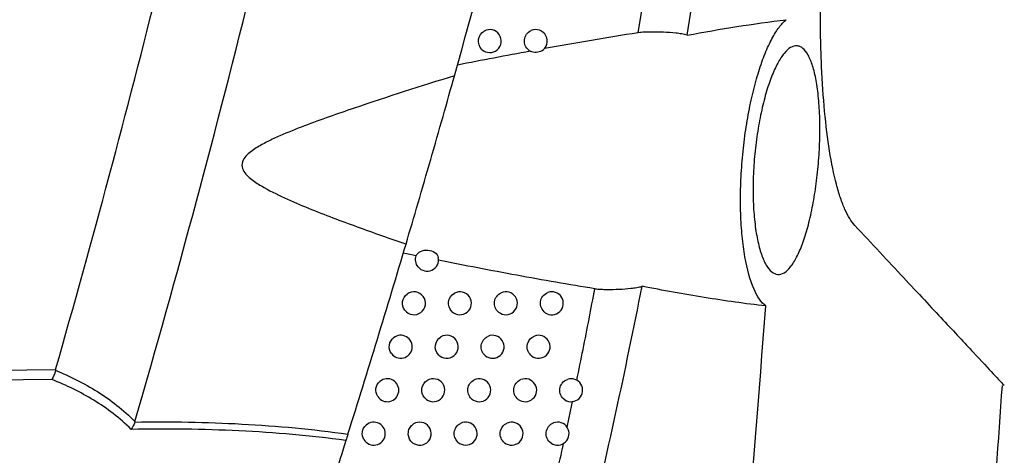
# Model space of a CAD drawing. Header units: millimetres. Extents: x -0.41 to 0.79, y -0.23 to 0.59.
# Tile 6 of 83: x -0.0056 to 0.0372, y 0.0663 to 0.0853. Entities that reach past the tile are written whole.
import ezdxf

# ---------------------------------------------------------------- set-up
doc = ezdxf.new("R2010")
doc.units = ezdxf.units.MM

msp = doc.modelspace()

# ---------------------------------------------------------------- linework, layer by layer
at = {"color": 7, "linetype": 'Continuous', "lineweight": 25}
msp.add_line((0.0212782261, 0.0846804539), (0.0214476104, 0.0857407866), dxfattribs=at)
for centre, radius, start, end in [((0.0148226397, 0.0843195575), 0.0005000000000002, 226.5325422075, 118.7276885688), ((0.0168226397, 0.0843195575), 0.0005000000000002, 300.955768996, 113.5598033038), ((0.0168226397, 0.0843195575), 0.0005000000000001, 232.5664028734, 244.0008011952), ((0.0120912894, 0.0747971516), 0.0005000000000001, 218.7272985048, 11.588275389), ((0.0115224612, 0.0728992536), 0.0005, 216.8958107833, 126.5641329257), ((0.0135224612, 0.0728992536), 0.0005000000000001, 225.1267278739, 119.026220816), ((0.0155224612, 0.0728992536), 0.0005, 230.8446996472, 114.1482409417), ((0.0175224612, 0.0728992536), 0.0005, 235.1752176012, 110.7534371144), ((0.010946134, 0.0710036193), 0.0005, 214.9466154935, 128.237368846), ((0.012946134, 0.0710036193), 0.0005, 223.694916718, 120.1453627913), ((0.014946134, 0.0710036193), 0.0005000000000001, 229.6842153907, 114.9708399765), ((0.016946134, 0.0710036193), 0.0005, 234.1840021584, 111.3882228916), ((0.010362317, 0.0691102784), 0.0005000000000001, 212.8620202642, 130.0543198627), ((0.012362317, 0.0691102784), 0.0005, 222.1950628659, 121.338211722), ((0.014362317, 0.0691102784), 0.0005, 228.4800165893, 115.8411216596), ((0.016362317, 0.0691102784), 0.0005000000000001, 233.1610770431, 112.0574962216), ((0.018362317, 0.0691102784), 0.0005, 236.8638575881, 109.327848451), ((0.0097710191, 0.0672192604), 0.0005000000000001, 210.6192986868, 132.0383223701), ((0.0117710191, 0.0672192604), 0.0005000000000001, 220.6203372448, 122.6120219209), ((0.0137710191, 0.0672192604), 0.0005, 227.2289256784, 116.7625939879), ((0.0157710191, 0.0672192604), 0.0005, 232.1046300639, 112.7633456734), ((0.0177710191, 0.0672192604), 0.0005, 235.9382217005, 109.8866948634)]:
    msp.add_arc(centre, radius, start, end, dxfattribs=at)
for points, knots in [([(-0.0006207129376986, 0.0677478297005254), (0.0012242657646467, 0.0741266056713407), (0.0029428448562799, 0.0805423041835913), (0.0061217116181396, 0.0934285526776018), (0.00758294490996, 0.0999006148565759), (0.0102481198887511, 0.1129028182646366), (0.0114525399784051, 0.1194356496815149), (0.0136008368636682, 0.1325334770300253), (0.0145450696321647, 0.1391009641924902), (0.0161720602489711, 0.1522733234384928), (0.0168563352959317, 0.1588819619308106), (0.0179616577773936, 0.1721017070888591), (0.018382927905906, 0.178715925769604), (0.0192534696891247, 0.1985715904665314), (0.0193127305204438, 0.2118259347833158), (0.0188380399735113, 0.2250979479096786)], [0, 0, 0, 0, 0.125, 0.125, 0.25, 0.25, 0.375, 0.375, 0.5, 0.5, 0.625, 0.625, 0.75, 0.75, 1, 1, 1, 1]), ([(-0.0040772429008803, 0.0700115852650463), (-0.0008644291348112, 0.0812320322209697), (0.0019524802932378, 0.0925658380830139), (0.0073423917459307, 0.1180629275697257), (0.0097057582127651, 0.1322704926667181), (0.0131893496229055, 0.1608372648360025), (0.0143095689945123, 0.175196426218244), (0.0151832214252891, 0.2006079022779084), (0.0151943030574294, 0.2116513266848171), (0.0148373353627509, 0.222682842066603)], [2.862715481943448, 2.862715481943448, 2.862715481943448, 2.862715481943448, 2.933266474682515, 2.933266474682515, 3.02024621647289, 3.02024621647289, 3.10722595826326, 3.10722595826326, 3.173944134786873, 3.173944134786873, 3.173944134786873, 3.173944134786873]), ([(0.0307078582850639, 0.0762917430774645), (0.0305560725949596, 0.0764545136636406), (0.03041295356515, 0.0766857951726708), (0.0302120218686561, 0.0771344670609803), (0.0301473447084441, 0.0773010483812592), (0.0300228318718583, 0.0776689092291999), (0.0299628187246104, 0.077871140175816), (0.0297941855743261, 0.07851615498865), (0.0296955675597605, 0.0790002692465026), (0.0295247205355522, 0.0800678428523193), (0.0294524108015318, 0.080655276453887), (0.0293376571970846, 0.0818825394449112), (0.0292943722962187, 0.0825264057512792), (0.0292487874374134, 0.0835328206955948), (0.029236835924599, 0.0838757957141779), (0.0292194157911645, 0.084564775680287), (0.0292138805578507, 0.0849119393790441), (0.0292009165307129, 0.0866600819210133), (0.029236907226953, 0.0880973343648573), (0.0293116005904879, 0.0895669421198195)], [0, 0, 0, 0, 0.1250000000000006, 0.1250000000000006, 0.1875000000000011, 0.1875000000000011, 0.2500000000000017, 0.2500000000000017, 0.3750000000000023, 0.3750000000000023, 0.500000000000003, 0.500000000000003, 0.6250000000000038, 0.6250000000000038, 0.6875000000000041, 0.6875000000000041, 0.7500000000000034, 0.7500000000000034, 1, 1, 1, 1]), ([(0.0234128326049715, 0.0845741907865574), (0.0241373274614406, 0.0847120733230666), (0.0248589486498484, 0.0848385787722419), (0.0262966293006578, 0.0850658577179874), (0.0270121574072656, 0.0851669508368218), (0.0277261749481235, 0.0852524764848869)], [0, 0, 0, 0, 0.5, 0.5, 1, 1, 1, 1]), ([(0.0268290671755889, 0.0727814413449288), (0.0266372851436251, 0.0729205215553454), (0.0264628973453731, 0.0731711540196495), (0.0261521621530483, 0.0739036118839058), (0.0260242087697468, 0.0743661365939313), (0.0258780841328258, 0.0752067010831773), (0.025838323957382, 0.0755055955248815), (0.0257774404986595, 0.0761333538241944), (0.0257561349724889, 0.0764632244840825), (0.0257330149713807, 0.0771566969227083), (0.0257315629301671, 0.0775106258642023), (0.0257482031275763, 0.0782285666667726), (0.0257663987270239, 0.0785947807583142), (0.0258226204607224, 0.0793322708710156), (0.0258599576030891, 0.0796956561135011), (0.0259520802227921, 0.0804122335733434), (0.026007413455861, 0.0807682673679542), (0.0261333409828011, 0.0814557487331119), (0.0262032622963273, 0.081784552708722), (0.0263561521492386, 0.0824136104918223), (0.0264399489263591, 0.0827163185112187), (0.0266162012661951, 0.0832779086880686), (0.0267084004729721, 0.0835367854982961), (0.0269003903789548, 0.0840121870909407), (0.0270011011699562, 0.0842302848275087), (0.0272049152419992, 0.0846125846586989), (0.0273078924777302, 0.0847772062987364), (0.0275157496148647, 0.0850546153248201), (0.0276211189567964, 0.0851677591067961), (0.0277261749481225, 0.0852524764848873)], [0, 0, 0, 0, 0.1250000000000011, 0.1250000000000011, 0.2500000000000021, 0.2500000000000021, 0.3125000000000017, 0.3125000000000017, 0.3750000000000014, 0.3750000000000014, 0.437500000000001, 0.437500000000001, 0.5000000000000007, 0.5000000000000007, 0.5625000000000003, 0.5625000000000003, 0.6249999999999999, 0.6249999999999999, 0.6874999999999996, 0.6874999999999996, 0.7499999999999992, 0.7499999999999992, 0.8124999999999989, 0.8124999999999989, 0.8749999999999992, 0.8749999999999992, 0.9374999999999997, 0.9374999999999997, 1, 1, 1, 1]), ([(0.0144786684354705, 0.0839566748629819), (0.0143646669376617, 0.0840647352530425), (0.0143078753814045, 0.0842272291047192), (0.0143479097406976, 0.0845389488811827), (0.0144445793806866, 0.0846825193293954), (0.0145823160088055, 0.0847580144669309)], [0, 0, 0, 0, 0.5, 0.5, 1, 1, 1, 1]), ([(0.0165187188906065, 0.083922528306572), (0.0164501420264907, 0.0839750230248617), (0.0163965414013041, 0.0840453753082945), (0.0163304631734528, 0.0842041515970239), (0.0163180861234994, 0.084293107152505), (0.016339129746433, 0.084466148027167), (0.0163722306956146, 0.0845491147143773), (0.0164744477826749, 0.0846876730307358), (0.016543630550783, 0.0847433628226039), (0.0166227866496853, 0.0847778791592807)], [0, 0, 0, 0, 0.25, 0.25, 0.5, 0.5, 0.75, 0.75, 1, 1, 1, 1]), ([(0.0212780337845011, 0.0846804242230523), (0.0206008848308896, 0.0845771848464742), (0.0199226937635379, 0.0844672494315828), (0.0185638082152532, 0.0842370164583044), (0.0178831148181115, 0.0841167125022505), (0.0172009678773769, 0.0839926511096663)], [0, 0, 0, 0, 0.5, 0.5, 1, 1, 1, 1]), ([(0.0234128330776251, 0.084574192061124), (0.0233403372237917, 0.0846002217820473), (0.0232586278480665, 0.0846167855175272), (0.0230911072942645, 0.0846457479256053), (0.0230042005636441, 0.0846572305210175), (0.0227393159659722, 0.0846863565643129), (0.0225603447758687, 0.0846984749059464), (0.0221991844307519, 0.0847139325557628), (0.0220169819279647, 0.0847171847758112), (0.0217403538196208, 0.0847136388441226), (0.0216471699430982, 0.0847110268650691), (0.0214607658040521, 0.0847009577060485), (0.0213681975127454, 0.0846941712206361), (0.0212780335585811, 0.0846804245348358)], [0, 0, 0, 0, 0.1250000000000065, 0.1250000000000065, 0.250000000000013, 0.250000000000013, 0.5000000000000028, 0.5000000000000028, 0.7499999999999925, 0.7499999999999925, 0.8749999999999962, 0.8749999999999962, 1, 1, 1, 1]), ([(0.0291804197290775, 0.0799724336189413), (0.0291700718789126, 0.0796412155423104), (0.0291507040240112, 0.0793105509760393), (0.0290948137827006, 0.0786502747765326), (0.0290577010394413, 0.0783169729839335), (0.0289685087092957, 0.0776748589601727), (0.0289166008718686, 0.0773652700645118), (0.0288277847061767, 0.0769178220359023), (0.0287961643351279, 0.0767708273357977), (0.0287303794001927, 0.0764880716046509), (0.0286961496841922, 0.0763518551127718), (0.0285895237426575, 0.075958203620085), (0.0285130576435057, 0.0757151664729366), (0.0283498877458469, 0.0752715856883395), (0.0282653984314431, 0.0750769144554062), (0.0280906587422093, 0.0747390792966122), (0.0279994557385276, 0.0745948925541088), (0.0278160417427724, 0.0743671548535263), (0.0277240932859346, 0.0742831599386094), (0.0275396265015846, 0.074174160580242), (0.0274463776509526, 0.0741496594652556), (0.0272664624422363, 0.0741632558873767), (0.0271790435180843, 0.0742004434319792), (0.0270095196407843, 0.0743370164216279), (0.0269275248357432, 0.074437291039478), (0.0267763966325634, 0.0746934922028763), (0.0267062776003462, 0.0748499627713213), (0.0265778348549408, 0.0752228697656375), (0.0265207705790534, 0.0754364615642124), (0.0264239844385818, 0.0759068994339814), (0.0263835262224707, 0.0761672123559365), (0.0263215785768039, 0.0767286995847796), (0.0263005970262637, 0.0770237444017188), (0.0262785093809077, 0.0776419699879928), (0.0262776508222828, 0.0779688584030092), (0.0262966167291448, 0.0786237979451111), (0.0263161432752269, 0.078953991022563), (0.0263605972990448, 0.0794533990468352), (0.0263779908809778, 0.0796204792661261), (0.0264170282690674, 0.0799483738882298), (0.0264604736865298, 0.0802719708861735), (0.0265124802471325, 0.0805871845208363), (0.0265687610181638, 0.080898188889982), (0.0265992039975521, 0.0810522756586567), (0.0266951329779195, 0.081499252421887), (0.0267654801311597, 0.0817792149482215), (0.026918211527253, 0.0823044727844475), (0.0270011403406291, 0.0825504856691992), (0.0271721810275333, 0.0829885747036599), (0.0272609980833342, 0.0831834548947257), (0.0274450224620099, 0.0835246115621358), (0.0275390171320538, 0.0836681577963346), (0.0277262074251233, 0.0838962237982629), (0.0278203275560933, 0.0839821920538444), (0.0280081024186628, 0.0840943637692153), (0.0280993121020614, 0.0841192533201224), (0.0282322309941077, 0.0841110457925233), (0.0282758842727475, 0.0841006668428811), (0.0283618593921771, 0.0840641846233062), (0.0284043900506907, 0.0840378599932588), (0.0285275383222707, 0.0839361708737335), (0.0286042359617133, 0.0838384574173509), (0.0287470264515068, 0.0835831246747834), (0.0288137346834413, 0.0834230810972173), (0.0289310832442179, 0.0830520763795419), (0.0289821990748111, 0.0828412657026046), (0.0290692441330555, 0.0823677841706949), (0.0291049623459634, 0.0821040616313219), (0.0291575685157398, 0.0815479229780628), (0.0291750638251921, 0.0812527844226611), (0.0291917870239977, 0.0806266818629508), (0.0291907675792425, 0.0803036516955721), (0.0291804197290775, 0.0799724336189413)], [0, 0, 0, 0, 0.031250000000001, 0.031250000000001, 0.0625000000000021, 0.0625000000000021, 0.0937500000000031, 0.0937500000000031, 0.1093750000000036, 0.1093750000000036, 0.125000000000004, 0.125000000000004, 0.1562500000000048, 0.1562500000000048, 0.1875000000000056, 0.1875000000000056, 0.2187500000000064, 0.2187500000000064, 0.2500000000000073, 0.2500000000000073, 0.2812500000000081, 0.2812500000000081, 0.3125000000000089, 0.3125000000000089, 0.3437500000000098, 0.3437500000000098, 0.3750000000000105, 0.3750000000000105, 0.4062500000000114, 0.4062500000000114, 0.4375000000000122, 0.4375000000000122, 0.468750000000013, 0.468750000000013, 0.5000000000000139, 0.5000000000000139, 0.5312500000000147, 0.5312500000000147, 0.5468750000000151, 0.5468750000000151, 0.5625000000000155, 0.578125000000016, 0.578125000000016, 0.5937500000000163, 0.5937500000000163, 0.6250000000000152, 0.6250000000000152, 0.656250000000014, 0.656250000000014, 0.6875000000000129, 0.6875000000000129, 0.7187500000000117, 0.7187500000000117, 0.7500000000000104, 0.7500000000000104, 0.7812500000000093, 0.7812500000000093, 0.7968750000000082, 0.7968750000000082, 0.812500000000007, 0.812500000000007, 0.8437500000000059, 0.8437500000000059, 0.8750000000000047, 0.8750000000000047, 0.9062500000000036, 0.9062500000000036, 0.9375000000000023, 0.9375000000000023, 0.9687500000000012, 0.9687500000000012, 1, 1, 1, 1]), ([(0.0165848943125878, 0.083879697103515), (0.0160585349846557, 0.0837824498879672), (0.0155312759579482, 0.0836832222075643), (0.014474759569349, 0.0834821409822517), (0.0139455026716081, 0.0833802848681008), (0.0134151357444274, 0.0832778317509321)], [0, 0, 0, 0, 0.5, 0.5, 1, 1, 1, 1]), ([(0.0170798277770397, 0.0838907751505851), (0.0170166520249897, 0.0838528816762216), (0.0169311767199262, 0.0838293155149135), (0.0167570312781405, 0.0838217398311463), (0.0166697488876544, 0.0838378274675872), (0.0166034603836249, 0.0838701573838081)], [0, 0, 0, 0, 0.5, 0.5, 1, 1, 1, 1]), ([(0.0132843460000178, 0.0828089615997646), (0.0118289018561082, 0.0823564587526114), (0.0103717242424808, 0.081892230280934), (0.0081927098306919, 0.0811519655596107), (0.0074676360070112, 0.080898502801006), (0.006390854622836, 0.0804869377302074), (0.0060334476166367, 0.0803444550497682), (0.0055052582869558, 0.0801123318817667), (0.0053304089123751, 0.0800317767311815), (0.0049863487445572, 0.0798596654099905), (0.0048164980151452, 0.0797682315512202), (0.0045727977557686, 0.0796142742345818), (0.0044934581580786, 0.079560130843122), (0.0043414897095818, 0.0794418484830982), (0.0042688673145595, 0.0793779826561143), (0.0041413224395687, 0.0792336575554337), (0.0040857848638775, 0.0791523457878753), (0.0040254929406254, 0.078968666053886), (0.0040259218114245, 0.0788684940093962), (0.0040863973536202, 0.0786839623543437), (0.0041407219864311, 0.0786025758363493), (0.0042645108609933, 0.0784567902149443), (0.004334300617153, 0.0783921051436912), (0.0045550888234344, 0.0782099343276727), (0.0047160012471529, 0.0781054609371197), (0.0052048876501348, 0.0778149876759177), (0.0055454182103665, 0.0776492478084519), (0.0062344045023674, 0.0773333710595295), (0.0065837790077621, 0.0771850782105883), (0.007634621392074, 0.0767557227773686), (0.0083408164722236, 0.0764891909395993), (0.0097560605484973, 0.0759721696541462), (0.0104654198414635, 0.0757225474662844), (0.0111753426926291, 0.0754786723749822)], [0, 0, 0, 0, 0.2500000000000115, 0.2500000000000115, 0.375000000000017, 0.375000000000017, 0.4375000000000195, 0.4375000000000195, 0.4687500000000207, 0.4687500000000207, 0.5000000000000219, 0.5000000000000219, 0.5156250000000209, 0.5156250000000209, 0.53125000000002, 0.53125000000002, 0.546875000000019, 0.546875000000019, 0.5625000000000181, 0.5625000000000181, 0.5781250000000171, 0.5781250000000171, 0.5937500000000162, 0.5937500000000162, 0.6250000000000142, 0.6250000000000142, 0.6875000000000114, 0.6875000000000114, 0.7500000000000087, 0.7500000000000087, 0.8750000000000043, 0.8750000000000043, 1, 1, 1, 1]), ([(0.0111753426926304, 0.0754786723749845), (0.0113466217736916, 0.0760573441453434), (0.011522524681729, 0.0766554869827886), (0.011882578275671, 0.0778888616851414), (0.0120684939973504, 0.0785303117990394), (0.0124311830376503, 0.0797911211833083), (0.0126100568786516, 0.0804176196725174), (0.0129613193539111, 0.0816568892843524), (0.0131273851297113, 0.0822473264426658), (0.0132843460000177, 0.0828089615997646)], [0, 0, 0, 0, 0.25, 0.25, 0.5, 0.5, 0.75, 0.75, 1, 1, 1, 1]), ([(0.0307078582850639, 0.0762917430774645), (0.0314406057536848, 0.0755059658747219), (0.0329081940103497, 0.0739321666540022), (0.0346122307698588, 0.072104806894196), (0.0359331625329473, 0.0706882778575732), (0.036727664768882, 0.0698362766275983), (0.0371473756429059, 0.0693861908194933), (0.0371929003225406, 0.0693373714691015), (0.0372156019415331, 0.069313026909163)], [0, 0, 0, 0, 0.1814745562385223, 0.3634675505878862, 0.5471156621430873, 0.7313523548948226, 0.8660344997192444, 0.9999999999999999, 0.9999999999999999, 0.9999999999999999, 0.9999999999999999]), ([(0.0116215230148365, 0.0749670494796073), (0.0116526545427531, 0.0750435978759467), (0.0117204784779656, 0.0751114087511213), (0.0119046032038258, 0.0752025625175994), (0.0120162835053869, 0.0752233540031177), (0.0122395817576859, 0.0752065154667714), (0.012345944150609, 0.0751693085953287), (0.0125106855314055, 0.0750527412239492), (0.0125648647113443, 0.0749767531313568), (0.0125810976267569, 0.0748975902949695)], [0, 0, 0, 0, 0.25, 0.25, 0.5, 0.5, 0.75, 0.75, 1, 1, 1, 1]), ([(0.0193935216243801, 0.0735337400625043), (0.0182642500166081, 0.0737119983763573), (0.0171334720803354, 0.0739083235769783), (0.0148666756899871, 0.0743255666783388), (0.0137306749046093, 0.0745465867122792), (0.0125907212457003, 0.0747733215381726)], [0, 0, 0, 0, 0.5, 0.5, 1, 1, 1, 1]), ([(0.0095417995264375, 0.0303826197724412), (0.0107961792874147, 0.0339073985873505), (0.0119860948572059, 0.0374558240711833), (0.0142347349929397, 0.0445911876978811), (0.0152936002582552, 0.0481787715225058), (0.017280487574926, 0.0553939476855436), (0.0182083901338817, 0.0590216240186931), (0.0199300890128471, 0.0663055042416), (0.0207246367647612, 0.0699630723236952), (0.0214519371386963, 0.0736366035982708)], [0, 0, 0, 0, 0.25, 0.25, 0.5, 0.5, 0.75, 0.75, 1, 1, 1, 1]), ([(0.0111225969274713, 0.0725990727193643), (0.0110433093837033, 0.0727046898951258), (0.0110092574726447, 0.0728412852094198), (0.0110468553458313, 0.073100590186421), (0.0111185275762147, 0.0732221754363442), (0.0112246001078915, 0.0733008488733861)], [0, 0, 0, 0, 0.5, 0.5, 1, 1, 1, 1]), ([(0.0131696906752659, 0.0725449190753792), (0.0130600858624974, 0.0726540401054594), (0.0130070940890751, 0.0728146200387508), (0.0130493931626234, 0.0731205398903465), (0.0131446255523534, 0.0732614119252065), (0.0132798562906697, 0.0733364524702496)], [0, 0, 0, 0, 0.5, 0.5, 1, 1, 1, 1]), ([(0.0152067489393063, 0.0725115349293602), (0.0150751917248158, 0.0726186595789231), (0.0150063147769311, 0.072794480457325), (0.0150512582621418, 0.0731345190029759), (0.0151631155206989, 0.0732860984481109), (0.0153179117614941, 0.0733554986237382)], [0, 0, 0, 0, 0.5, 0.5, 1, 1, 1, 1]), ([(0.0172369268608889, 0.0724888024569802), (0.0171630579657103, 0.0725401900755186), (0.0171046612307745, 0.0726118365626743), (0.0170321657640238, 0.0727763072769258), (0.0170183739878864, 0.0728699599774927), (0.0170405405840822, 0.073049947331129), (0.0170760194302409, 0.0731364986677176), (0.0171868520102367, 0.0732795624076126), (0.0172611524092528, 0.0733349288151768), (0.0173452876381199, 0.0733668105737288)], [0, 0, 0, 0, 0.25, 0.25, 0.5, 0.5, 0.75, 0.75, 1, 1, 1, 1]), ([(0.0186112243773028, 0.0695438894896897), (0.0187022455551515, 0.0699926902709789), (0.0188830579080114, 0.0708842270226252), (0.0191437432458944, 0.0722142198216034), (0.0193106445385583, 0.0730959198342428), (0.0193935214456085, 0.0735337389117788)], [0, 0, 0, 0, 0.337894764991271, 0.6712234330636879, 1, 1, 1, 1]), ([(0.0193935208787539, 0.07353373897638), (0.0194808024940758, 0.0735199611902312), (0.0195688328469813, 0.0735140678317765), (0.0197451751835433, 0.07350516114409), (0.0198335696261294, 0.0735030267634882), (0.0200991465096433, 0.0735007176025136), (0.0202758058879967, 0.0735046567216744), (0.0206233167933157, 0.073520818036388), (0.0207951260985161, 0.0735330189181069), (0.0210488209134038, 0.0735606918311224), (0.0211330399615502, 0.0735715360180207), (0.0212976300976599, 0.0735985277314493), (0.021378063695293, 0.0736140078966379), (0.0214518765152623, 0.0736366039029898)], [0, 0, 0, 0, 0.1249999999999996, 0.1249999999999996, 0.2499999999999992, 0.2499999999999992, 0.4999999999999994, 0.4999999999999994, 0.7499999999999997, 0.7499999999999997, 0.8749999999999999, 0.8749999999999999, 1, 1, 1, 1]), ([(0.0268290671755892, 0.0727814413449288), (0.0259417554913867, 0.0728784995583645), (0.0250539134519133, 0.0730052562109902), (0.0232616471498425, 0.0732967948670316), (0.0223583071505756, 0.0734595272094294), (0.0214518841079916, 0.0736366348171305)], [0, 0, 0, 0, 0.5, 0.5, 1, 1, 1, 1]), ([(0.0224415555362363, 0.0269686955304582), (0.0233402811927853, 0.0345887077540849), (0.0241540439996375, 0.0422180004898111), (0.0256147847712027, 0.0574900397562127), (0.0262614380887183, 0.065133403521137), (0.026829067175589, 0.0727814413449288)], [0, 0, 0, 0, 0.5, 0.5, 1, 1, 1, 1]), ([(0.0105362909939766, 0.0707172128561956), (0.0104636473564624, 0.0708211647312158), (0.0104334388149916, 0.070951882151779), (0.0104702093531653, 0.0712011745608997), (0.0105370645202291, 0.0713178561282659), (0.0106366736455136, 0.0713963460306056)], [0, 0, 0, 0, 0.5, 0.5, 1, 1, 1, 1]), ([(0.0125846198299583, 0.070658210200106), (0.0124802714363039, 0.0707674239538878), (0.012430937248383, 0.0709244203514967), (0.0124729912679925, 0.0712223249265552), (0.0125644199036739, 0.0713601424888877), (0.0126950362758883, 0.0714359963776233)], [0, 0, 0, 0, 0.5, 0.5, 1, 1, 1, 1]), ([(0.0146226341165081, 0.0706223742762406), (0.0144954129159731, 0.0707303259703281), (0.0144298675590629, 0.0709027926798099), (0.01447491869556, 0.0712373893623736), (0.014583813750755, 0.071386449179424), (0.0147350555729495, 0.0714568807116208)], [0, 0, 0, 0, 0.5, 0.5, 1, 1, 1, 1]), ([(0.0166535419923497, 0.0705981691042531), (0.0165814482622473, 0.070650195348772), (0.0165247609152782, 0.0707216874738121), (0.0164548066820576, 0.0708847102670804), (0.0164417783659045, 0.0709770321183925), (0.0164642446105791, 0.0711548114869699), (0.016499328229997, 0.0712401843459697), (0.0166079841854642, 0.0713814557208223), (0.016681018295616, 0.0714367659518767), (0.0167637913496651, 0.0714691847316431)], [0, 0, 0, 0, 0.25, 0.25, 0.5, 0.5, 0.75, 0.75, 1, 1, 1, 1]), ([(-0.0040846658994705, 0.0699805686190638), (-0.003452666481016, 0.0697228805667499), (-0.002839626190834, 0.069416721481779), (-0.0019641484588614, 0.0688653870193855), (-0.0016808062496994, 0.0686668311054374), (-0.001134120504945, 0.0682349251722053), (-0.0008702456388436, 0.0680010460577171), (-0.0006207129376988, 0.0677478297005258)], [0, 0, 0, 0, 0.4999999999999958, 0.4999999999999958, 0.7499999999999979, 0.7499999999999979, 1, 1, 1, 1]), ([(-0.0007856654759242, 0.0674055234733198), (-0.0010337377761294, 0.0676534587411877), (-0.0012967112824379, 0.0678819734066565), (-0.0018419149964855, 0.0683032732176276), (-0.0021243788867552, 0.0684963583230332), (-0.0029964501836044, 0.069031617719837), (-0.0036077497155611, 0.069328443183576), (-0.0042368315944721, 0.0695780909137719)], [0, 0, 0, 0, 0.2500000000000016, 0.2500000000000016, 0.5000000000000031, 0.5000000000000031, 1, 1, 1, 1]), ([(0.0099423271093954, 0.0688389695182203), (0.009876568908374, 0.0689407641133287), (0.0098502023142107, 0.0690650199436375), (0.0098860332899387, 0.0693038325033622), (0.009947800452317, 0.0694150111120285), (0.0100405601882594, 0.0694929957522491)], [0, 0, 0, 0, 0.5, 0.5, 1, 1, 1, 1]), ([(0.0119918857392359, 0.0687744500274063), (0.0118929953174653, 0.0688835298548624), (0.0118473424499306, 0.0690366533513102), (0.0118890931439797, 0.0693263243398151), (0.0119765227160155, 0.0694607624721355), (0.0121022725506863, 0.0695373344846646)], [0, 0, 0, 0, 0.5, 0.5, 1, 1, 1, 1]), ([(0.0140308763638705, 0.0687359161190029), (0.0139081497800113, 0.0688445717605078), (0.0138460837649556, 0.0690143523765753), (0.0138909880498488, 0.06934166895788), (0.0139968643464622, 0.0694888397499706), (0.0141443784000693, 0.069560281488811)], [0, 0, 0, 0, 0.5, 0.5, 1, 1, 1, 1]), ([(0.0160625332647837, 0.0687101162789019), (0.0159922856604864, 0.0687627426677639), (0.0159373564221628, 0.0688340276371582), (0.0158699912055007, 0.0689955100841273), (0.0158577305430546, 0.0690864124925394), (0.0158804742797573, 0.0692619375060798), (0.0159151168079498, 0.0693460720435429), (0.0160215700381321, 0.069485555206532), (0.0160932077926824, 0.0695407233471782), (0.0161745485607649, 0.0695736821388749)], [0, 0, 0, 0, 0.25, 0.25, 0.5, 0.5, 0.75, 0.75, 1, 1, 1, 1]), ([(0.0180890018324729, 0.0686915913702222), (0.0180119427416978, 0.0687418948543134), (0.0179505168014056, 0.0688139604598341), (0.0178736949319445, 0.0689814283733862), (0.0178587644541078, 0.0690776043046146), (0.0178810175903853, 0.0692618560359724), (0.017917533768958, 0.069350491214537), (0.018033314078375, 0.0694967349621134), (0.0181100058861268, 0.0695516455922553), (0.0181968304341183, 0.0695820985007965)], [0, 0, 0, 0, 0.25, 0.25, 0.5, 0.5, 0.75, 0.75, 1, 1, 1, 1]), ([(0.0334080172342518, 0.0279307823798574), (0.0343563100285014, 0.0368584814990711), (0.0358196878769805, 0.0506354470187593), (0.0367902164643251, 0.0644550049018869), (0.0371318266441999, 0.0693192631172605)], [0, 0, 0, 0, 0.6480163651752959, 1, 1, 1, 1]), ([(0.0181844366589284, 0.0675002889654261), (0.0182239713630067, 0.0676862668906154), (0.0183028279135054, 0.0680572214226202), (0.0183804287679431, 0.0684284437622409), (0.0184191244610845, 0.0686135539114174)], [0, 0, 0, 0, 0.5013496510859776, 1, 1, 1, 1]), ([(-0.0006285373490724, 0.067724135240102), (0.0009258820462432, 0.0677487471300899), (0.0024782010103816, 0.0677228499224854), (0.0055766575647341, 0.0675555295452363), (0.0071171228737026, 0.0674168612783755), (0.008645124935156, 0.0671945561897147)], [0, 0, 0, 0, 0.5, 0.5, 1, 1, 1, 1]), ([(0.0085600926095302, 0.0669248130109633), (0.007018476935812, 0.0671359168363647), (0.0054653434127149, 0.0672650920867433), (0.0023430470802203, 0.0674161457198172), (0.000779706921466, 0.0674353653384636), (-0.0007856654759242, 0.0674055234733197)], [0, 0, 0, 0, 0.5, 0.5, 1, 1, 1, 1]), ([(0.0093407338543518, 0.066964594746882), (0.0092820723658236, 0.067063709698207), (0.0092595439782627, 0.0671809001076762), (0.0092944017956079, 0.0674087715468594), (0.0093506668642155, 0.0675134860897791), (0.0094362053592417, 0.0675906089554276)], [0, 0, 0, 0, 0.5, 0.5, 1, 1, 1, 1]), ([(0.0113914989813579, 0.0668937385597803), (0.011298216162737, 0.0670024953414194), (0.0112562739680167, 0.0671515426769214), (0.0112874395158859, 0.067362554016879), (0.0113130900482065, 0.0674310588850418), (0.0113904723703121, 0.0675510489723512), (0.0114412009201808, 0.0676018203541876), (0.0115015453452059, 0.067640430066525)], [0, 0, 0, 0, 0.4999999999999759, 0.4999999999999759, 0.7499999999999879, 0.7499999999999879, 1, 1, 1, 1]), ([(0.0134314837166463, 0.066852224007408), (0.0133134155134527, 0.0669614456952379), (0.0132548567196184, 0.0671283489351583), (0.0132995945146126, 0.0674482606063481), (0.0134022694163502, 0.0675932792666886), (0.0135458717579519, 0.0676657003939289)], [0, 0, 0, 0, 0.5, 0.5, 1, 1, 1, 1]), ([(0.0154639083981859, 0.0668246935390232), (0.0153955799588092, 0.0668778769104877), (0.015342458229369, 0.0669488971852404), (0.0152777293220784, 0.0671087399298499), (0.0152662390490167, 0.0671981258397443), (0.0152892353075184, 0.0673713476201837), (0.0153233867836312, 0.0674541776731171), (0.0154276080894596, 0.0675918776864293), (0.0154977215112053, 0.0676468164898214), (0.0155775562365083, 0.0676803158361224)], [0, 0, 0, 0, 0.25, 0.25, 0.5, 0.5, 0.75, 0.75, 1, 1, 1, 1]), ([(0.0174909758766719, 0.06680504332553), (0.0174155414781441, 0.0668560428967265), (0.0173557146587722, 0.0669280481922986), (0.0172813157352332, 0.0670942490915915), (0.017267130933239, 0.0671892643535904), (0.0172897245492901, 0.0673714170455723), (0.0173259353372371, 0.0674589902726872), (0.017439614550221, 0.0676034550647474), (0.0175153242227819, 0.067658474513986), (0.0176009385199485, 0.0676894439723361)], [0, 0, 0, 0, 0.25, 0.25, 0.5, 0.5, 0.75, 0.75, 1, 1, 1, 1]), ([(0.0123449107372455, 0.0451522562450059), (0.0125048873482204, 0.0456716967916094), (0.0128212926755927, 0.0466990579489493), (0.0132787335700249, 0.04822648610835), (0.0137174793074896, 0.0497218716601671), (0.014137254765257, 0.0511853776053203), (0.0146837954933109, 0.0531335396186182), (0.0153405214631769, 0.0555584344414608), (0.0160874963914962, 0.0584528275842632), (0.0167830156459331, 0.061286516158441), (0.0174323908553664, 0.0640584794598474), (0.0178342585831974, 0.0658893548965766), (0.0180326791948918, 0.0667933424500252)], [0, 0, 0, 0, 0.0728518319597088, 0.1440879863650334, 0.213714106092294, 0.281735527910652, 0.3481573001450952, 0.4849133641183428, 0.6184481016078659, 0.7487902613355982, 0.8759661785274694, 1, 1, 1, 1])]:
    msp.add_open_spline(points, degree=3, knots=knots, dxfattribs=at)
for points in [[(0.0132843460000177, 0.0828089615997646), (0.0166541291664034, 0.0948666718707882), (0.0195617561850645, 0.1070149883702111), (0.0220114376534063, 0.1192524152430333)], [(0.0234128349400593, 0.0845741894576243), (0.0249960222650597, 0.0944284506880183), (0.0260979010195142, 0.1043595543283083), (0.0267134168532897, 0.1143232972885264)], [(0.008645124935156, 0.0671945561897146), (0.0095127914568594, 0.0699497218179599), (0.0103561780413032, 0.0727110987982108), (0.0111753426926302, 0.0754786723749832)], [(0.0116215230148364, 0.0749670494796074), (0.0115275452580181, 0.0749859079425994), (0.0113395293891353, 0.0750236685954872), (0.0111513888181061, 0.0750614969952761), (0.0110572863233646, 0.0750804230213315)], [(0.0117012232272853, 0.0744843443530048), (0.011593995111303, 0.0746180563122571), (0.0115631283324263, 0.0748049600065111), (0.0116215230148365, 0.0749670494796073)], [(-0.0837132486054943, 0.0691718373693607), (-0.0571680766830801, 0.0694669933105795), (-0.0306227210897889, 0.0697454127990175), (-0.0040772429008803, 0.0700115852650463)], [(-0.0040846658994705, 0.0699805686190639), (-0.0041172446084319, 0.0698110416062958), (-0.0041764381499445, 0.0696592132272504), (-0.004236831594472, 0.0695780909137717)], [(-0.0040772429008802, 0.0700115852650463), (-0.0040801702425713, 0.0700013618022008), (-0.0040826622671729, 0.0699909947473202), (-0.0040846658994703, 0.0699805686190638)], [(-0.0042368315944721, 0.0695780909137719), (-0.0307290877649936, 0.0693056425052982), (-0.0572212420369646, 0.0690206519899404), (-0.0837132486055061, 0.0687187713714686)], [(-0.0006285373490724, 0.067724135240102), (-0.0006729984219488, 0.0676050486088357), (-0.0007289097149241, 0.0674933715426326), (-0.0007856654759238, 0.0674055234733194)], [(-0.0006207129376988, 0.0677478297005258), (-0.0006230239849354, 0.0677398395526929), (-0.0006256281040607, 0.0677319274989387), (-0.0006285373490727, 0.0677241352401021)], [(0.0085600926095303, 0.0669248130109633), (0.0083986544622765, 0.0664131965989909), (0.0082290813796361, 0.0658786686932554), (0.0080516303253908, 0.0653228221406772)], [(0.008645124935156, 0.0671945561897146), (0.0086150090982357, 0.0670989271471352), (0.0085853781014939, 0.0670049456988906), (0.0085600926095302, 0.0669248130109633)]]:
    msp.add_open_spline(points, degree=3, dxfattribs=at)

doc.saveas('drawing.dxf')
